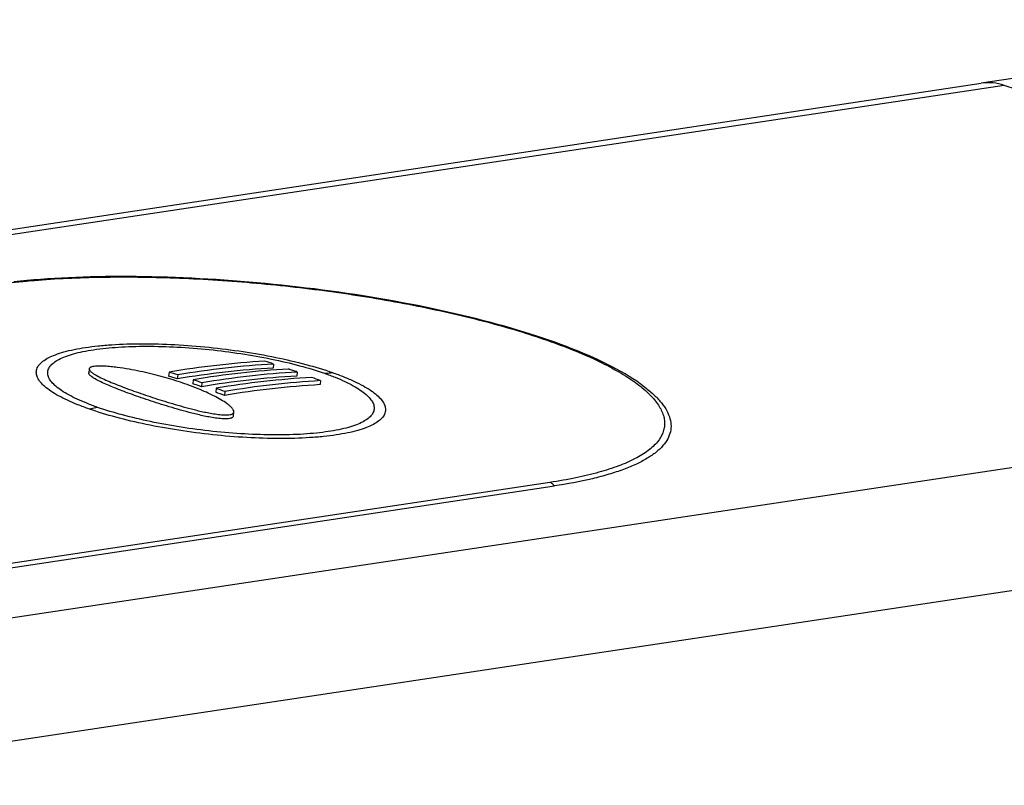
# Model space of a CAD drawing. Header units: millimetres. Extents: x 290 to 825, y 194 to 728.
# Tile 5 of 25: x 355 to 379, y 355 to 374. Entities that reach past the tile are written whole.
import ezdxf

# ---------------------------------------------------------------- set-up
doc = ezdxf.new("R2010")
doc.units = ezdxf.units.MM
doc.header["$LTSCALE"] = 65.395
doc.layers.get('0').update_dxf_attribs({"linetype": 'CONTINUOUS'})

msp = doc.modelspace()

# ---------------------------------------------------------------- linework, layer by layer
at = {"color": 7, "linetype": 'CONTINUOUS'}
for p, q in [((326.661, 364.612), (378.06, 372.346)), ((356.343, 365.393), (356.333, 365.296)), ((358.286, 365.315), (358.276, 365.219)), ((360.832, 365.511), (360.822, 365.414)), ((361.405, 365.316), (361.395, 365.219)), ((358.499, 365.247), (358.488, 365.15)), ((358.874, 365.128), (358.864, 365.032)), ((361.977, 365.106), (361.966, 365.009)), ((359.086, 365.054), (359.076, 364.958)), ((359.432, 364.921), (359.422, 364.825)), ((359.644, 364.841), (359.633, 364.745)), ((359.852, 364.249), (359.863, 364.345)), ((335.843, 357.753), (367.669, 362.542))]:
    msp.add_line(p, q, dxfattribs=at)
at = {"color": 9, "linetype": 'CONTINUOUS'}
for p, q in [((378.62, 372.295), (327.221, 364.561)), ((345.907, 358.048), (397.307, 365.782)), ((347.269, 355.254), (398.668, 362.988)), ((367.56, 362.629), (335.734, 357.84))]:
    msp.add_line(p, q, dxfattribs=at)
at = {"color": 7, "linetype": 'CONTINUOUS'}
for points in [[(389.305, 373.895), (386.844, 373.572), (384.487, 373.259), (382.236, 372.95), (380.09, 372.646), (378.06, 372.346)], [(369.806, 364.996), (369.759, 365.03), (369.672, 365.091), (369.581, 365.151), (369.486, 365.211), (369.388, 365.27), (369.287, 365.329), (369.182, 365.387), (369.074, 365.444), (368.962, 365.501), (368.848, 365.558), (368.73, 365.613), (368.609, 365.669), (368.485, 365.723), (368.359, 365.778), (368.229, 365.831), (368.096, 365.884), (367.96, 365.937), (367.821, 365.989), (367.679, 366.04), (367.535, 366.091), (367.388, 366.142), (367.238, 366.191), (367.085, 366.241), (366.93, 366.289), (366.773, 366.337), (366.613, 366.384), (366.451, 366.431), (366.286, 366.477), (366.119, 366.522), (365.95, 366.566), (365.78, 366.61), (365.607, 366.653), (365.432, 366.695), (365.255, 366.736), (365.076, 366.777), (364.895, 366.817), (364.713, 366.856), (364.529, 366.895), (364.344, 366.932), (364.157, 366.969), (363.968, 367.004), (363.779, 367.039), (363.588, 367.073), (363.396, 367.106), (363.203, 367.139), (363.009, 367.17), (362.814, 367.2), (362.618, 367.23), (362.421, 367.258), (362.223, 367.286), (362.025, 367.312), (361.826, 367.338), (361.627, 367.362), (361.427, 367.386), (361.228, 367.409), (361.028, 367.43), (360.828, 367.451), (360.627, 367.47), (360.427, 367.489), (360.228, 367.506), (360.028, 367.523), (359.828, 367.538), (359.629, 367.553), (359.431, 367.566), (359.232, 367.578), (359.035, 367.589), (358.838, 367.599), (358.641, 367.608), (358.446, 367.616), (358.251, 367.623), (358.058, 367.629), (357.865, 367.634), (357.674, 367.637), (357.484, 367.64), (357.295, 367.641), (357.107, 367.641), (356.921, 367.641), (356.737, 367.639), (356.554, 367.636), (356.373, 367.632), (356.193, 367.627), (356.015, 367.621), (355.84, 367.613), (355.666, 367.605), (355.494, 367.595), (355.324, 367.585), (355.157, 367.573), (354.991, 367.561), (354.828, 367.547), (354.667, 367.532), (354.509, 367.516)]]:
    msp.add_lwpolyline(points, dxfattribs=at)
at = {"color": 9, "linetype": 'CONTINUOUS'}
msp.add_arc((199.899, -170.489), 571.451, 69.79076, 71.77499, dxfattribs=at)
at = {"color": 7, "linetype": 'CONTINUOUS'}
for centre, radius, start, end in [((361.914, 343.715), 21.903, 93.3885, 99.5339), ((353.248, 342.286), 24.432, 71.9165, 72.4405), ((350.897, 341.97), 24.487, 71.914, 72.4369), ((362.109, 343.599), 21.853, 93.3768, 99.5362), ((362.095, 343.929), 21.619, 93.3484, 99.5746), ((362.488, 343.526), 21.902, 93.3891, 99.4975), ((362.668, 343.735), 21.617, 93.3488, 99.5378), ((353.131, 341.933), 24.804, 70.7715, 71.0309), ((353.105, 341.86), 24.882, 70.5127, 70.7715), ((350.906, 341.93), 24.427, 71.9167, 72.4409), ((350.793, 341.62), 24.858, 70.7715, 71.0303), ((350.768, 341.546), 24.936, 70.5133, 70.7715), ((362.682, 343.408), 21.849, 93.3766, 99.4998), ((363.061, 343.318), 21.906, 93.3893, 99.5338), ((363.239, 343.527), 21.616, 93.3477, 99.5748), ((352.971, 341.49), 25.274, 69.1243, 69.6366), ((350.803, 341.58), 24.799, 70.7715, 71.0309), ((350.777, 341.506), 24.877, 70.5127, 70.7715), ((350.629, 341.135), 25.269, 69.124, 69.6364), ((350.62, 341.175), 25.329, 69.1279, 69.6391), ((363.253, 343.197), 21.85, 93.376, 99.5363)]:
    msp.add_arc(centre, radius, start, end, dxfattribs=at)
at = {"color": 9, "linetype": 'CONTINUOUS'}
for points, knots in [([(378.62, 372.295), (378.53, 372.325), (378.343, 372.365), (378.152, 372.36), (378.06, 372.346)], [0, 0, 0, 0, 0.506918, 1, 1, 1, 1]), ([(353.838, 367.415), (354.07, 367.45), (354.555, 367.511), (355.594, 367.6), (357.006, 367.647), (358.793, 367.607), (360.653, 367.474), (362.515, 367.251), (364.309, 366.945), (365.724, 366.623), (366.768, 366.329), (367.471, 366.101), (368.11, 365.863), (368.678, 365.617), (369.17, 365.365), (369.526, 365.145), (369.766, 364.966), (369.917, 364.837), (370.047, 364.708), (370.154, 364.58), (370.239, 364.452), (370.301, 364.326), (370.339, 364.2), (370.354, 364.076), (370.345, 363.955), (370.299, 363.792), (370.203, 363.639), (370.072, 363.501), (369.897, 363.357), (369.619, 363.19), (369.215, 363.017), (368.732, 362.863), (368.172, 362.731), (367.772, 362.661), (367.56, 362.629)], [0, 0, 0, 0, 0.033826, 0.070376, 0.150398, 0.237308, 0.328006, 0.419222, 0.507673, 0.590211, 0.628362, 0.663996, 0.696833, 0.726633, 0.753214, 0.776464, 0.786838, 0.796389, 0.805142, 0.81314, 0.820445, 0.827147, 0.833368, 0.839268, 0.845033, 0.850866, 0.863445, 0.870538, 0.878298, 0.896065, 0.917089, 0.941466, 0.969151, 1, 1, 1, 1]), ([(356.348, 364.414), (356.253, 364.447), (356.073, 364.514), (355.822, 364.621), (355.602, 364.731), (355.417, 364.841), (355.268, 364.952), (355.156, 365.062), (355.082, 365.172), (355.054, 365.267), (355.055, 365.339), (355.07, 365.409), (355.12, 365.495), (355.218, 365.586), (355.354, 365.67), (355.528, 365.745), (355.738, 365.812), (355.983, 365.87), (356.261, 365.918), (356.568, 365.956), (357.028, 365.994), (357.652, 366.012), (358.441, 365.99), (359.261, 365.926), (360.081, 365.822), (360.868, 365.684), (361.594, 365.515), (362.051, 365.378), (362.263, 365.304)], [0, 0, 0, 0, 0.03293, 0.062901, 0.089718, 0.113251, 0.133463, 0.150462, 0.164588, 0.176598, 0.182233, 0.187873, 0.199943, 0.214209, 0.231471, 0.252096, 0.276204, 0.303758, 0.334607, 0.368539, 0.405265, 0.48577, 0.573163, 0.664176, 0.755473, 0.843824, 0.926223, 1, 1, 1, 1]), ([(356.547, 364.456), (356.459, 364.487), (356.291, 364.55), (356.055, 364.65), (355.85, 364.753), (355.677, 364.856), (355.537, 364.959), (355.431, 365.062), (355.361, 365.165), (355.334, 365.254), (355.334, 365.321), (355.348, 365.386), (355.393, 365.467), (355.484, 365.553), (355.611, 365.631), (355.773, 365.701), (355.969, 365.764), (356.198, 365.818), (356.56, 365.881), (357.078, 365.931), (357.758, 365.951), (358.496, 365.93), (359.263, 365.869), (360.028, 365.772), (360.763, 365.642), (361.442, 365.484), (361.868, 365.356), (362.067, 365.287)], [0, 0, 0, 0, 0.032935, 0.062925, 0.089775, 0.113356, 0.133628, 0.15069, 0.164874, 0.176921, 0.18256, 0.188194, 0.200227, 0.214436, 0.231637, 0.252208, 0.276275, 0.303803, 0.334642, 0.405305, 0.485859, 0.573298, 0.664327, 0.755602, 0.843904, 0.92625, 1, 1, 1, 1]), ([(362.263, 365.304), (362.358, 365.271), (362.538, 365.204), (362.79, 365.096), (363.009, 364.985), (363.194, 364.874), (363.343, 364.762), (363.455, 364.65), (363.529, 364.538), (363.557, 364.441), (363.556, 364.369), (363.54, 364.298), (363.491, 364.21), (363.392, 364.117), (363.256, 364.032), (363.082, 363.956), (362.871, 363.888), (362.626, 363.829), (362.348, 363.781), (362.041, 363.743), (361.582, 363.705), (360.958, 363.69), (360.169, 363.715), (359.349, 363.782), (358.53, 363.889), (357.743, 364.031), (357.017, 364.202), (356.56, 364.34), (356.348, 364.414)], [0, 0, 0, 0, 0.03289, 0.062837, 0.08965, 0.113204, 0.133468, 0.150555, 0.164812, 0.176992, 0.182719, 0.188451, 0.200683, 0.215069, 0.232406, 0.253068, 0.277183, 0.304719, 0.335531, 0.369412, 0.406076, 0.48644, 0.573687, 0.664564, 0.755744, 0.843997, 0.92631, 1, 1, 1, 1]), ([(362.067, 365.287), (362.083, 365.287), (362.149, 365.29), (362.214, 365.296), (362.263, 365.304)], [0, 0, 0, 0, 0.24733, 1, 1, 1, 1]), ([(362.067, 365.287), (362.155, 365.256), (362.324, 365.194), (362.559, 365.093), (362.764, 364.989), (362.937, 364.885), (363.077, 364.78), (363.182, 364.676), (363.252, 364.571), (363.28, 364.481), (363.279, 364.413), (363.266, 364.346), (363.22, 364.264), (363.129, 364.177), (363.002, 364.098), (362.839, 364.026), (362.643, 363.963), (362.414, 363.908), (362.155, 363.863), (361.868, 363.827), (361.438, 363.792), (360.855, 363.778), (360.117, 363.802), (359.351, 363.865), (358.586, 363.966), (357.851, 364.099), (357.172, 364.259), (356.746, 364.387), (356.547, 364.456)], [0, 0, 0, 0, 0.032894, 0.062859, 0.089705, 0.113307, 0.13363, 0.15078, 0.165093, 0.177308, 0.18304, 0.188767, 0.200962, 0.215291, 0.232568, 0.253176, 0.27725, 0.30476, 0.335562, 0.369447, 0.406126, 0.486538, 0.573828, 0.66472, 0.755877, 0.844079, 0.926338, 1, 1, 1, 1]), ([(356.547, 364.456), (356.531, 364.452), (356.465, 364.435), (356.398, 364.421), (356.348, 364.414)], [0, 0, 0, 0, 0.253426, 1, 1, 1, 1]), ([(367.669, 362.542), (367.655, 362.562), (367.622, 362.597), (367.581, 362.621), (367.56, 362.629)], [0, 0, 0, 0, 0.524761, 1, 1, 1, 1])]:
    msp.add_open_spline(points, degree=3, knots=knots, dxfattribs=at)
at = {"color": 7, "linetype": 'CONTINUOUS'}
for points, knots in [([(356.343, 365.393), (356.342, 365.379), (356.353, 365.357), (356.374, 365.334), (356.404, 365.306), (356.45, 365.274), (356.539, 365.221), (356.668, 365.156), (356.839, 365.081), (357.025, 365.005), (357.225, 364.928), (357.435, 364.851), (357.734, 364.747), (358.046, 364.644), (358.371, 364.545), (358.63, 364.47), (358.854, 364.411), (359.04, 364.366), (359.184, 364.334), (359.333, 364.306), (359.486, 364.282), (359.613, 364.271), (359.709, 364.272), (359.754, 364.277), (359.775, 364.281)], [0, 0, 0, 0, 0.011178, 0.018191, 0.026104, 0.04419, 0.06469, 0.110963, 0.162395, 0.217709, 0.276195, 0.337435, 0.401188, 0.535832, 0.606772, 0.68033, 0.756844, 0.796374, 0.836863, 0.878377, 0.920806, 0.963081, 0.982848, 1, 1, 1, 1]), ([(356.43, 365.447), (356.417, 365.445), (356.394, 365.439), (356.366, 365.426), (356.349, 365.411), (356.344, 365.398), (356.343, 365.393)], [0, 0, 0, 0, 0.377633, 0.652741, 0.847426, 1, 1, 1, 1]), ([(359.863, 364.345), (359.865, 364.362), (359.855, 364.39), (359.835, 364.421), (359.806, 364.456), (359.76, 364.498), (359.674, 364.565), (359.546, 364.646), (359.377, 364.737), (359.192, 364.825), (358.921, 364.941), (358.556, 365.074), (358.171, 365.191), (357.843, 365.275), (357.582, 365.335), (357.309, 365.388), (357.071, 365.424), (356.874, 365.447), (356.72, 365.459), (356.593, 365.462), (356.496, 365.457), (356.451, 365.452), (356.43, 365.447)], [0, 0, 0, 0, 0.013731, 0.021793, 0.030613, 0.050181, 0.071835, 0.119714, 0.172079, 0.227816, 0.286312, 0.410321, 0.542978, 0.612658, 0.684843, 0.759937, 0.838583, 0.879484, 0.921395, 0.963308, 0.982961, 1, 1, 1, 1]), ([(357.549, 364.711), (357.481, 364.735), (357.347, 364.783), (357.151, 364.856), (356.965, 364.928), (356.791, 365), (356.632, 365.072), (356.513, 365.133), (356.43, 365.183), (356.388, 365.214), (356.36, 365.24), (356.341, 365.262), (356.331, 365.283), (356.333, 365.296)], [0, 0, 0, 0, 0.159, 0.311798, 0.457728, 0.595691, 0.723859, 0.838988, 0.889908, 0.934788, 0.95443, 0.971878, 1, 1, 1, 1]), ([(369.806, 364.996), (369.889, 364.935), (370.04, 364.814), (370.234, 364.621), (370.378, 364.429), (370.472, 364.237), (370.514, 364.047), (370.5, 363.86), (370.431, 363.681), (370.31, 363.512), (370.139, 363.353), (369.92, 363.204), (369.654, 363.065), (369.341, 362.936), (368.983, 362.818), (368.424, 362.671), (367.979, 362.589), (367.669, 362.542)], [0, 0, 0, 0, 0.066421, 0.124868, 0.175995, 0.220937, 0.26152, 0.300292, 0.340186, 0.383887, 0.433407, 0.490037, 0.554512, 0.627216, 0.708253, 0.797563, 1, 1, 1, 1]), ([(359.764, 364.184), (359.743, 364.18), (359.695, 364.175), (359.593, 364.175), (359.459, 364.188), (359.299, 364.213), (359.143, 364.244), (358.992, 364.278), (358.799, 364.326), (358.566, 364.389), (358.296, 364.468), (357.958, 364.573), (357.71, 364.655), (357.549, 364.711)], [0, 0, 0, 0, 0.028975, 0.062432, 0.133671, 0.204849, 0.274339, 0.342032, 0.408067, 0.535769, 0.65839, 0.776486, 1, 1, 1, 1]), ([(359.775, 364.281), (359.788, 364.284), (359.812, 364.29), (359.84, 364.305), (359.858, 364.324), (359.862, 364.339), (359.863, 364.345)], [0, 0, 0, 0, 0.354809, 0.621771, 0.825206, 1, 1, 1, 1]), ([(359.852, 364.249), (359.852, 364.242), (359.847, 364.228), (359.83, 364.209), (359.801, 364.193), (359.778, 364.187), (359.764, 364.184)], [0, 0, 0, 0, 0.174837, 0.378294, 0.645242, 1, 1, 1, 1])]:
    msp.add_open_spline(points, degree=3, knots=knots, dxfattribs=at)

doc.saveas('drawing.dxf')
